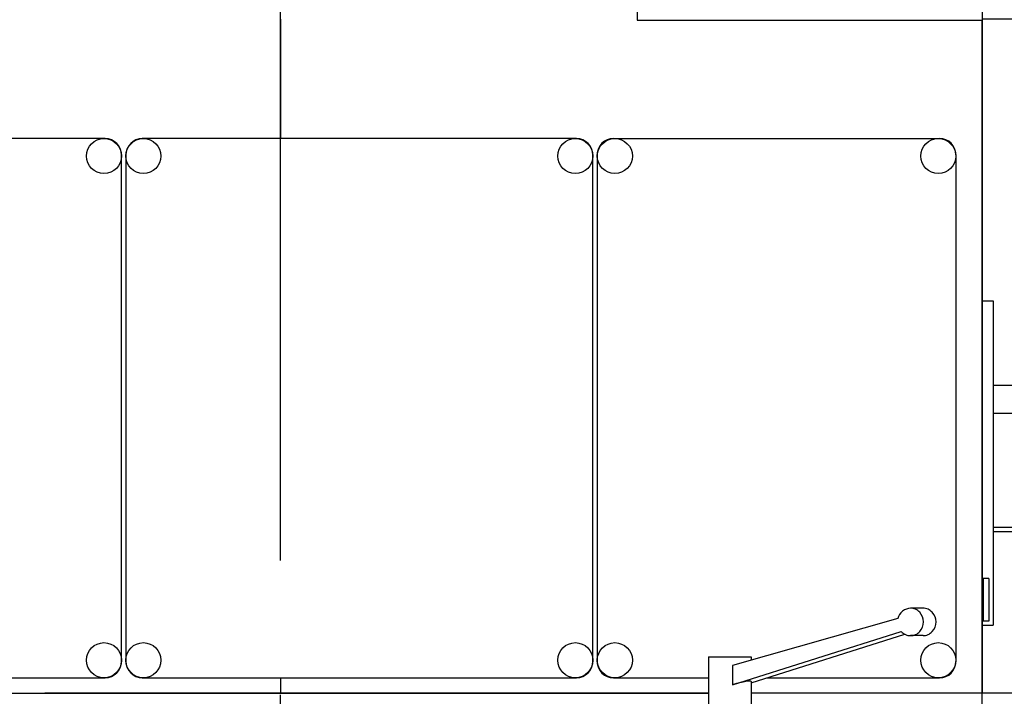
# Model space of a CAD drawing. Header units: millimetres. Extents: x 0 to 1189, y 0 to 841.
# Tile 133 of 140: x 778 to 814, y 106 to 131. Entities that reach past the tile are written whole.
import ezdxf

# ---------------------------------------------------------------- set-up
doc = ezdxf.new("R2010")
doc.units = ezdxf.units.MM
doc.header["$LTSCALE"] = 65.395
doc.linetypes.add('CENTER', pattern=[0.6, 0.375, -0.075, 0.075, -0.075])
doc.linetypes.add('PHANTOM', pattern=[0.8, 0.45, -0.05, 0.1, -0.05, 0.1, -0.05])
for name, color, linetype in [('25007_030000_IMO-2_SKL_PBL2579', 7, 'CONTINUOUS'), ('25007_060000_IMO-2_SKL_PBL2406', 7, 'CONTINUOUS'), ('25007_060000_IMO-2_SKL_PBL2418', 7, 'CONTINUOUS'), ('25007_060000_IMO-2_SKL_PBL2419', 7, 'CONTINUOUS'), ('25007_060000_IMO-2_SKL_PBL2421', 7, 'CONTINUOUS'), ('25007_060000_IMO-2_SKL_PBL2423', 7, 'CONTINUOUS'), ('25007_060000_IMO-2_SKL_PBL2425', 7, 'CONTINUOUS'), ('25007_060000_IMO-2_SKL_PBL2427', 7, 'CONTINUOUS'), ('25007_060000_IMO-2_SKL_PBL2429', 7, 'CONTINUOUS'), ('25007_060000_IMO-2_SKL_PBL2431', 7, 'CONTINUOUS'), ('25007_060000_IMO-2_SKL_PBL2433', 7, 'CONTINUOUS'), ('25007_060000_IMO-2_SKL_PBL2435', 7, 'CONTINUOUS'), ('25007_060000_IMO-2_SKL_PBL2436', 7, 'CONTINUOUS'), ('25007_060000_IMO-2_SKL_PBL2437', 7, 'CONTINUOUS'), ('25007_060000_IMO-2_SKL_PBL2439', 7, 'CONTINUOUS'), ('25007_060000_IMO-2_SKL_PBL2441', 7, 'CONTINUOUS'), ('25007_060000_IMO-2_SKL_PBL2442', 7, 'CONTINUOUS'), ('25097_000000_IMO-2_SKL_PBL2380', 7, 'CONTINUOUS'), ('25097_000000_IMO-2_SKL_PBL2381', 7, 'CONTINUOUS'), ('25097_000000_IMO-2_SKL_PBL2385', 7, 'CONTINUOUS'), ('25097_000000_IMO-2_SKL_PBL2388', 7, 'CONTINUOUS'), ('25097_000000_IMO-2_SKL_PBL2389', 7, 'CONTINUOUS'), ('25097_000000_IMO-2_SKL_PBL2391', 7, 'CONTINUOUS'), ('25097_000000_IMO-2_SKL_PBL2393', 7, 'CONTINUOUS'), ('25097_000000_IMO-2_SKL_PBL2395', 7, 'CONTINUOUS'), ('25097_030000_TLKGS_V_ABL2346', 7, 'CONTINUOUS'), ('25097_100000_TLKGS_V_ABL2347', 7, 'CONTINUOUS'), ('25097_200000_TLKGS_V_ABL2460', 7, 'CONTINUOUS'), ('25097_700000_TLKGS_V_ABL2383', 7, 'CONTINUOUS'), ('25097_800000_TLKGS_V_ABL2386', 7, 'CONTINUOUS'), ('links_12_VBL2315', 7, 'CONTINUOUS')]:
    doc.layers.add(name, color=color, linetype=linetype)

# ---------------------------------------------------------------- blocks, each defined once
blk = doc.blocks.new('25097_000000_IMO-2_SKL_PBL2380', base_point=(721.66, 101.1))
at = {"layer": '25097_000000_IMO-2_SKL_PBL2380', "color": 40, "linetype": 'CONTINUOUS'}
for p, q in [((813.2, 130.56), (813.2, 106)), ((640.12, 106), (803.22236, 106)), ((813.2, 106), (804.77764, 106))]:
    blk.add_line(p, q, dxfattribs=at)
blk = doc.blocks.new('9M25C_GENSET_STD_GRUNDRAHMEN_ABL2316', base_point=(659.8, 85.1))
at = {"layer": '25097_000000_IMO-2_SKL_PBL2380'}
blk.add_blockref('25097_000000_IMO-2_SKL_PBL2380', (721.66, 101.1), dxfattribs=at)
blk = doc.blocks.new('25007_060000_IMO-2_SKL_PBL2442', base_point=(796.1, 101.1))
at = {"layer": '25007_060000_IMO-2_SKL_PBL2442', "color": 40, "linetype": 'CONTINUOUS'}
for p, q in [((813.2, 130.56), (813.2, 106)), ((803.22236, 106), (779, 106)), ((813.2, 106), (804.77764, 106))]:
    blk.add_line(p, q, dxfattribs=at)
blk = doc.blocks.new('9M25C_GENSET_STD_VERROHRUNG_ABL2320', base_point=(809.24, 86.485))
at = {"layer": '25007_060000_IMO-2_SKL_PBL2442'}
blk.add_blockref('25007_060000_IMO-2_SKL_PBL2442', (796.1, 101.1), dxfattribs=at)
blk = doc.blocks.new('25007_060000_IMO-2_SKL_PBL2406', base_point=(800.768, 101.1))
at = {"layer": '25007_060000_IMO-2_SKL_PBL2406', "color": 8, "linetype": 'PHANTOM'}
for p, q in [((803.222, 106), (783.668, 106)), ((817.868, 106), (804.778, 106))]:
    blk.add_line(p, q, dxfattribs=at)
blk = doc.blocks.new('25007_641000_05_SIMPLE1_E_ABL2328', base_point=(810.634, 101.1))
at = {"layer": '25007_060000_IMO-2_SKL_PBL2406'}
blk.add_blockref('25007_060000_IMO-2_SKL_PBL2406', (800.768, 101.1), dxfattribs=at)
blk = doc.blocks.new('25007_060000_IMO-2_SKL_PBL2437', base_point=(796.1, 101.1))
at = {"layer": '25007_060000_IMO-2_SKL_PBL2437', "color": 40, "linetype": 'CONTINUOUS'}
for p, q in [((813.2, 130.56), (813.2, 106)), ((803.22236, 106), (779, 106)), ((813.2, 106), (804.77764, 106))]:
    blk.add_line(p, q, dxfattribs=at)
blk = doc.blocks.new('25007_641000_05_SIMPLE1_E_ABL2333', base_point=(800.92, 101.1))
at = {"layer": '25007_060000_IMO-2_SKL_PBL2437'}
blk.add_blockref('25007_060000_IMO-2_SKL_PBL2437', (796.1, 101.1), dxfattribs=at)
blk = doc.blocks.new('25007_766000_04_SIMPLE1_T1_X_PBL2404', base_point=(804.759, 97.428))
at = {"layer": '25007_766000_04_SIMPLE1_T1_X_PBL2404', "color": 7, "linetype": 'CONTINUOUS'}
for p, q in [((811.045, 109.096), (810.589, 109.096)), ((810.131, 108.717), (804.092, 107.006)), ((804.092, 106.306), (810.249, 108.249)), ((804.778, 106.378), (810.386, 108.148)), ((811.045, 108.096), (810.589, 108.096)), ((803.222, 107.325), (804.778, 107.325)), ((803.222, 107.325), (803.222, 104.62)), ((804.778, 107.325), (804.778, 107.2)), ((804.092, 107.006), (804.092, 106.306)), ((804.778, 106.424), (804.778, 104.62)), ((798.978, 104.62), (803.328, 104.62)), ((798.978, 104.12), (798.978, 104.62)), ((799.189, 104.12), (799.189, 104.62)), ((800.272, 104.12), (800.272, 104.62)), ((803.328, 104.12), (803.328, 104.62)), ((804.672, 104.62), (809.022, 104.62)), ((804.672, 104.12), (804.672, 104.62)), ((807.728, 104.12), (807.728, 104.62)), ((808.811, 104.12), (808.811, 104.62)), ((809.022, 104.12), (809.022, 104.62)), ((798.978, 104.12), (803.92, 104.12)), ((799.079, 103.48), (799.079, 104.12)), ((803.92, 103.48), (803.92, 104.12)), ((804.08, 104.12), (809.022, 104.12)), ((804.08, 103.48), (804.08, 104.12)), ((808.921, 103.48), (808.921, 104.12)), ((798.97, 103.48), (809.03, 103.48)), ((798.97, 103.48), (798.97, 101.56)), ((800.696, 103.48), (800.696, 101.56)), ((801.159, 103.48), (801.159, 102.759)), ((806.841, 102.759), (806.841, 103.48)), ((807.304, 103.48), (807.304, 101.56)), ((809.03, 103.48), (809.03, 101.56)), ((809.03, 103.4), (809.5, 103.4)), ((809.5, 103.4), (809.5, 101.112)), ((802.497, 102.413), (803.2, 102.8)), ((803.2, 102.8), (804.8, 102.8)), ((804, 102.8), (804, 102.413)), ((804.8, 102.8), (805.503, 102.413)), ((805.503, 102.413), (802.497, 102.413)), ((798.97, 102.188), (798.72, 102.188)), ((798.72, 101.172), (798.72, 102.188)), ((802.4, 91.6), (802.4, 102.359)), ((805.6, 91.6), (805.6, 102.36)), ((798.97, 101.934), (798.72, 101.934)), ((805.6, 101.914), (802.4, 101.914)), ((799.6, 101.426), (798.72, 101.426)), ((800.696, 101.56), (798.97, 101.56)), ((799.6, 101.56), (799.6, 101.112)), ((803.281, 101.366), (802.4, 101.366)), ((803.53, 101.591), (802.86, 100.984)), ((804.91, 101.591), (803.53, 101.591)), ((805.58, 100.984), (804.91, 101.591)), ((805.6, 101.366), (805.159, 101.366)), ((809.03, 101.56), (807.304, 101.56)), ((808.4, 101.56), (808.4, 100.948)), ((799.6, 101.172), (798.72, 101.172)), ((799.88, 101.112), (798.84, 101.112)), ((798.84, 101.112), (798.84, 100.852)), ((799.5, 101.172), (799.5, 101.112)), ((799.88, 101.032), (799.88, 101.112)), ((800.614, 100.689), (799.88, 101.032)), ((802.86, 99.979), (802.86, 100.984)), ((805.58, 99.979), (805.58, 100.984)), ((808.58, 101.032), (807.766, 100.652)), ((809.62, 101.112), (808.58, 101.112)), ((808.58, 101.112), (808.58, 101.032)), ((809.62, 100.852), (809.62, 101.112)), ((798.84, 100.852), (799.88, 100.852)), ((799.5, 100.852), (799.5, 94.2)), ((799.6, 100.852), (799.6, 90.714)), ((799.88, 100.921), (800.614, 100.579)), ((799.88, 100.852), (799.88, 100.921)), ((800.4, 100.232), (800.4, 100.679)), ((801.22, 100.752), (800.48, 100.752)), ((800.614, 100.689), (800.614, 100.579)), ((801.22, 100.232), (801.22, 100.752)), ((807.98, 100.752), (807.16, 100.752)), ((807.16, 100.232), (807.16, 100.752)), ((807.766, 100.541), (808.58, 100.921)), ((807.766, 100.652), (807.766, 100.541)), ((807.98, 100.232), (807.98, 100.641)), ((808.4, 100.837), (808.4, 100.232)), ((808.58, 100.921), (808.58, 100.852)), ((808.58, 100.852), (809.62, 100.852)), ((809.5, 100.852), (809.5, 94.2)), ((800.4, 100.232), (799.66, 100.232)), ((799.66, 99.152), (799.66, 100.232)), ((802.4, 100.232), (801.22, 100.232)), ((802.86, 100.387), (802.4, 100.387)), ((805.6, 100.387), (805.58, 100.387)), ((807.16, 100.232), (805.6, 100.232)), ((808.8, 100.232), (807.98, 100.232)), ((808.8, 99.152), (808.8, 100.232)), ((800.907, 100.056), (800.713, 100.056)), ((802.86, 100.168), (803.53, 99.561)), ((802.86, 99.979), (803.53, 99.372)), ((804.91, 99.561), (805.58, 100.168)), ((804.91, 99.372), (805.58, 99.979)), ((807.667, 100.056), (807.473, 100.056)), ((803.53, 99.561), (804.91, 99.561)), ((803.53, 99.372), (803.53, 99.561)), ((804.91, 99.372), (804.91, 99.561)), ((802.4, 99.152), (799.66, 99.152)), ((805.6, 99.206), (802.4, 99.206)), ((803.53, 99.372), (804.91, 99.372)), ((808.8, 99.152), (805.6, 99.152)), ((808.4, 99.152), (808.4, 90.714)), ((808.4, 96.988), (809.44, 96.988)), ((808.4, 96.734), (809.44, 96.734)), ((809.44, 96.988), (809.44, 95.972)), ((808.4, 96.226), (809.44, 96.226)), ((808.4, 95.972), (809.44, 95.972)), ((799.5, 94.2), (799.6, 94.2)), ((808.4, 94.2), (809.5, 94.2)), ((805.6, 93.662), (802.4, 93.662)), ((805.6, 91.6), (802.4, 91.6)), ((804, 91.6), (804, 90.714)), ((799.6, 90.714), (799.4, 89.58)), ((801.8, 90.714), (799.6, 90.714)), ((801.8, 90.714), (804, 90.714)), ((806.2, 90.714), (804, 90.714)), ((804, 90.714), (804, 89.58)), ((806.2, 90.714), (808.4, 90.714)), ((808.4, 90.714), (808.6, 89.58)), ((800.86, 90.44), (802.74, 90.44)), ((800.86, 89.88), (800.86, 90.44)), ((801.442, 90.44), (801.419, 89.88)), ((802.181, 89.88), (802.158, 90.44)), ((802.74, 89.88), (802.74, 90.44)), ((805.26, 90.44), (807.14, 90.44)), ((805.26, 89.88), (805.26, 90.44)), ((805.842, 90.44), (805.819, 89.88)), ((806.581, 89.88), (806.558, 90.44)), ((807.14, 89.88), (807.14, 90.44)), ((802.74, 89.88), (800.86, 89.88)), ((801.46, 89.88), (801.46, 89.493)), ((802.14, 89.88), (802.14, 89.493)), ((807.14, 89.88), (805.26, 89.88)), ((805.86, 89.88), (805.86, 89.493)), ((806.54, 89.88), (806.54, 89.493)), ((804, 89.58), (804, 88.639)), ((810, 88.16), (798, 88.16)), ((798, 85.76), (798, 88.16)), ((810, 85.76), (810, 88.16)), ((810, 85.76), (798, 85.76))]:
    blk.add_line(p, q, dxfattribs=at)
for centre in [(801.8, 88.87), (806.2, 88.87)]:
    blk.add_circle(centre, 0.71, dxfattribs=at)
for centre, radius, start, end in [((801.802, 102.759), 0.643, 180, 211.467), ((806.198, 102.759), 0.643, 240.5729, 360), ((801.805, 102.762), 0.647, 211.467, 299.0691), ((800.664, 89.357), 1.284, 170, 248.7823), ((807.336, 89.357), 1.284, 291.2074, 10.0009), ((802.936, 89.357), 1.284, 291.2177, 326.0019), ((805.064, 89.357), 1.284, 214.0026, 248.7926)]:
    blk.add_arc(centre, radius, start, end, dxfattribs=at)
blk.add_ellipse((804, 106.205), major_axis=(0.777, 0.221), ratio=0.089922, start_param=-0.025587, end_param=1.426161, dxfattribs=at)
for points, knots in [([(810.589, 109.096), (810.486, 109.096), (810.27, 109.017), (810.155, 108.821), (810.131, 108.717)], [0, 0, 0, 0, 0.491549, 1, 1, 1, 1]), ([(810.589, 108.096), (810.651, 108.096), (810.777, 108.123), (810.986, 108.271), (811.113, 108.596), (810.986, 108.921), (810.777, 109.069), (810.651, 109.096), (810.589, 109.096)], [0, 0, 0, 0, 0.122861, 0.247668, 0.5, 0.752332, 0.877139, 1, 1, 1, 1]), ([(811.045, 108.096), (811.107, 108.096), (811.233, 108.123), (811.442, 108.271), (811.569, 108.596), (811.442, 108.921), (811.233, 109.069), (811.107, 109.096), (811.045, 109.096)], [0, 0, 0, 0, 0.122861, 0.247668, 0.5, 0.752332, 0.877139, 1, 1, 1, 1]), ([(810.249, 108.249), (810.293, 108.201), (810.398, 108.124), (810.526, 108.096), (810.589, 108.096)], [0, 0, 0, 0, 0.504076, 1, 1, 1, 1]), ([(802.12, 102.196), (802.173, 102.228), (802.266, 102.283), (802.36, 102.337), (802.4, 102.359)], [0, 0, 0, 0, 0.573342, 1, 1, 1, 1]), ([(805.6, 102.36), (805.64, 102.337), (805.735, 102.285), (805.829, 102.231), (805.882, 102.2)], [0, 0, 0, 0, 0.426913, 1, 1, 1, 1]), ([(800.4, 100.232), (800.43, 100.21), (800.527, 100.138), (800.633, 100.078), (800.713, 100.056)], [0, 0, 0, 0, 0.312918, 1, 1, 1, 1]), ([(800.907, 100.056), (800.987, 100.078), (801.093, 100.138), (801.19, 100.21), (801.22, 100.232)], [0, 0, 0, 0, 0.687082, 1, 1, 1, 1]), ([(807.16, 100.232), (807.19, 100.21), (807.287, 100.138), (807.393, 100.078), (807.473, 100.056)], [0, 0, 0, 0, 0.312918, 1, 1, 1, 1]), ([(807.667, 100.056), (807.747, 100.078), (807.853, 100.138), (807.95, 100.21), (807.98, 100.232)], [0, 0, 0, 0, 0.687082, 1, 1, 1, 1])]:
    blk.add_open_spline(points, degree=3, knots=knots, dxfattribs=at)
blk = doc.blocks.new('25007_060000_IMO-2_SKL_PBL2419', base_point=(796.1, 101.1))
at = {"layer": '25007_060000_IMO-2_SKL_PBL2419', "color": 40, "linetype": 'CONTINUOUS'}
for p, q in [((813.2, 130.56), (813.2, 106)), ((803.22236, 106), (779, 106)), ((813.2, 106), (804.77764, 106))]:
    blk.add_line(p, q, dxfattribs=at)
blk = doc.blocks.new('25007_766000_04_SIMPLE1_X_ABL2403', base_point=(796.1, 101.1))
at = {"layer": '25007_060000_IMO-2_SKL_PBL2419'}
blk.add_blockref('25007_060000_IMO-2_SKL_PBL2419', (796.1, 101.1), dxfattribs=at)
at = {"layer": '25007_766000_04_SIMPLE1_T1_X_PBL2404'}
blk.add_blockref('25007_766000_04_SIMPLE1_T1_X_PBL2404', (804.759, 97.428), dxfattribs=at)
blk = doc.blocks.new('25007_634500_05_SIMPLE1_T1_A_PBL2413', base_point=(814.36, 91.75))
at = {"layer": '25007_634500_05_SIMPLE1_T1_A_PBL2413', "color": 7, "linetype": 'CONTINUOUS'}
blk.add_line((813.6, 111.9), (814.8, 111.9), dxfattribs=at)
blk = doc.blocks.new('25007_060000_IMO-2_SKL_PBL2436', base_point=(796.1, 101.1))
at = {"layer": '25007_060000_IMO-2_SKL_PBL2436', "color": 40, "linetype": 'CONTINUOUS'}
for p, q in [((813.2, 130.56), (813.2, 106)), ((803.22236, 106), (779, 106)), ((813.2, 106), (804.77764, 106))]:
    blk.add_line(p, q, dxfattribs=at)
blk = doc.blocks.new('25007_634500_05_SIMPLE1_A_ABL2412', base_point=(797.26, 101.1))
at = {"layer": '25007_060000_IMO-2_SKL_PBL2436'}
blk.add_blockref('25007_060000_IMO-2_SKL_PBL2436', (796.1, 101.1), dxfattribs=at)
at = {"layer": '25007_634500_05_SIMPLE1_T1_A_PBL2413'}
blk.add_blockref('25007_634500_05_SIMPLE1_T1_A_PBL2413', (814.36, 91.75), dxfattribs=at)
blk = doc.blocks.new('25007_060000_IMO-2_SKL_PBL2423', base_point=(796.1, 101.1))
at = {"layer": '25007_060000_IMO-2_SKL_PBL2423', "color": 40, "linetype": 'CONTINUOUS'}
for p, q in [((813.2, 130.56), (813.2, 106)), ((803.22236, 106), (779, 106)), ((813.2, 106), (804.77764, 106))]:
    blk.add_line(p, q, dxfattribs=at)
blk = doc.blocks.new('25007_884500_27_SIMPLE1_X_ABL2422', base_point=(796.1, 101.1))
at = {"layer": '25007_060000_IMO-2_SKL_PBL2423'}
blk.add_blockref('25007_060000_IMO-2_SKL_PBL2423', (796.1, 101.1), dxfattribs=at)
blk = doc.blocks.new('25007_060000_IMO-2_SKL_PBL2431', base_point=(796.1, 101.1))
at = {"layer": '25007_060000_IMO-2_SKL_PBL2431', "color": 40, "linetype": 'CONTINUOUS'}
for p, q in [((813.2, 130.56), (813.2, 106)), ((803.22236, 106), (779, 106)), ((813.2, 106), (804.77764, 106))]:
    blk.add_line(p, q, dxfattribs=at)
blk = doc.blocks.new('25007_644000_01_SIMPLE1_C_ABL2430', base_point=(802.44, 101.1))
at = {"layer": '25007_060000_IMO-2_SKL_PBL2431'}
blk.add_blockref('25007_060000_IMO-2_SKL_PBL2431', (796.1, 101.1), dxfattribs=at)
blk = doc.blocks.new('25007_060000_IMO-2_SKL_PBL2433', base_point=(796.1, 101.1))
at = {"layer": '25007_060000_IMO-2_SKL_PBL2433', "color": 40, "linetype": 'CONTINUOUS'}
for p, q in [((813.2, 130.56), (813.2, 106)), ((803.22236, 106), (779, 106)), ((813.2, 106), (804.77764, 106))]:
    blk.add_line(p, q, dxfattribs=at)
blk = doc.blocks.new('25007_644000_02_SIMPLE1_C_ABL2432', base_point=(802, 101.1))
at = {"layer": '25007_060000_IMO-2_SKL_PBL2433'}
blk.add_blockref('25007_060000_IMO-2_SKL_PBL2433', (796.1, 101.1), dxfattribs=at)
blk = doc.blocks.new('25007_060000_IMO-2_SKL_PBL2435', base_point=(796.1, 101.1))
at = {"layer": '25007_060000_IMO-2_SKL_PBL2435', "color": 40, "linetype": 'CONTINUOUS'}
for p, q in [((813.2, 130.56), (813.2, 106)), ((803.22236, 106), (779, 106)), ((813.2, 106), (804.77764, 106))]:
    blk.add_line(p, q, dxfattribs=at)
blk = doc.blocks.new('25007_452000_10_SIMPLE1_T1_A_PBL2551', base_point=(809.812, 142.862))
at = {"layer": '25007_452000_10_SIMPLE1_T1_A_PBL2551', "color": 7, "linetype": 'CONTINUOUS'}
for p, q in [((803.882, 155.164), (804.644, 155.164)), ((803.882, 154.59), (803.882, 155.164)), ((804.263, 154.59), (804.263, 155.164)), ((804.644, 154.59), (804.644, 155.164)), ((802.37, 154.59), (800.8, 153.04)), ((812.87, 154.59), (802.37, 154.59)), ((814.42, 153.02), (812.87, 154.59)), ((800.8, 153.04), (800.8, 131.96)), ((814.42, 131.96), (814.42, 153.02)), ((815.88, 149.652), (815.88, 141.232)), ((816.68, 141.018), (816.68, 149.658)), ((815.88, 141.232), (815.187, 140.032)), ((815.88, 139.632), (816.68, 141.018)), ((814.42, 140.712), (815.58, 140.712)), ((816.504, 140.712), (816.62, 140.712)), ((816.62, 140.712), (816.62, 139.672)), ((814.42, 139.912), (815.131, 139.912)), ((816.042, 139.912), (816.46, 139.912)), ((816.46, 139.912), (816.46, 139.672)), ((815.08, 139.632), (815.08, 135.395)), ((815.88, 139.632), (815.88, 135.395)), ((816.42, 139.672), (816.98, 139.672)), ((816.42, 137.672), (816.42, 139.672)), ((816.98, 137.672), (816.98, 139.672)), ((816.98, 139.152), (817.86, 139.152)), ((817.86, 138.192), (817.86, 139.152)), ((818.684, 138.952), (818.77, 139.273)), ((818.77, 139.273), (818.918, 139.273)), ((818.77, 138.071), (818.77, 139.273)), ((818.918, 139.274), (819.004, 138.952)), ((818.918, 138.071), (818.918, 139.273)), ((817.86, 138.896), (818.1, 138.896)), ((818.1, 138.992), (818.164, 138.992)), ((818.1, 138.352), (818.1, 138.992)), ((818.164, 138.352), (818.164, 138.992)), ((818.164, 138.902), (818.364, 138.902)), ((818.364, 138.952), (818.684, 138.952)), ((818.364, 138.392), (818.364, 138.952)), ((818.684, 138.392), (818.684, 138.952)), ((819.004, 138.392), (819.004, 138.952)), ((817.86, 138.448), (818.1, 138.448)), ((818.1, 138.352), (818.164, 138.352)), ((818.164, 138.442), (818.364, 138.442)), ((818.364, 138.392), (818.684, 138.392)), ((818.684, 138.392), (818.77, 138.071)), ((818.918, 138.07), (819.004, 138.392)), ((816.98, 138.192), (817.86, 138.192)), ((818.77, 138.071), (818.918, 138.071)), ((816.42, 137.672), (816.98, 137.672)), ((816.46, 137.672), (816.46, 131.932)), ((816.62, 137.672), (816.62, 131.932)), ((815.88, 136.952), (815.08, 136.952)), ((814.42, 136.722), (815.08, 136.722)), ((814.42, 135.742), (815.08, 135.742)), ((815.08, 135.395), (815.88, 135.395)), ((814.42, 132.72), (816.46, 132.72)), ((800.62, 131.96), (814.42, 131.96)), ((800.62, 131.96), (800.62, 130.56)), ((813.22, 130.56), (813.22, 131.96)), ((814.42, 131.96), (816.46, 131.96)), ((816.46, 131.932), (816.62, 131.932)), ((800.62, 130.56), (813.22, 130.56))]:
    blk.add_line(p, q, dxfattribs=at)
for centre, radius, start, end in [((816.28, 150.226), 0.7, 90, 235.1501), ((816.272, 150.227), 0.7, 305.6436, 89.3518), ((815.88, 139.632), 0.8, 150, 180)]:
    blk.add_arc(centre, radius, start, end, dxfattribs=at)
blk = doc.blocks.new('25007_452000_10_SIMPLE1_A_ABL2434', base_point=(799.002, 113.382))
at = {"layer": '25007_060000_IMO-2_SKL_PBL2435'}
blk.add_blockref('25007_060000_IMO-2_SKL_PBL2435', (796.1, 101.1), dxfattribs=at)
at = {"layer": '25007_452000_10_SIMPLE1_T1_A_PBL2551'}
blk.add_blockref('25007_452000_10_SIMPLE1_T1_A_PBL2551', (809.812, 142.862), dxfattribs=at)
blk = doc.blocks.new('25007_060000_IMO-2_SKL_PBL2441', base_point=(796.1, 101.1))
at = {"layer": '25007_060000_IMO-2_SKL_PBL2441', "color": 40, "linetype": 'CONTINUOUS'}
for p, q in [((813.2, 130.56), (813.2, 106)), ((803.22236, 106), (779, 106)), ((813.2, 106), (804.77764, 106))]:
    blk.add_line(p, q, dxfattribs=at)
blk = doc.blocks.new('25007_765000_05_SIMPLE1_X_ABL2440', base_point=(798.592, 101.1))
at = {"layer": '25007_060000_IMO-2_SKL_PBL2441'}
blk.add_blockref('25007_060000_IMO-2_SKL_PBL2441', (796.1, 101.1), dxfattribs=at)
blk = doc.blocks.new('25007_061000_TLKGS_KGS_V_ABL2332', base_point=(802.44, 113.382))
at = {"layer": '25007_452000_10_SIMPLE1_A_ABL2434'}
blk.add_blockref('25007_452000_10_SIMPLE1_A_ABL2434', (799.002, 113.382), dxfattribs=at)
at = {"layer": '25007_634500_05_SIMPLE1_A_ABL2412'}
blk.add_blockref('25007_634500_05_SIMPLE1_A_ABL2412', (797.26, 101.1), dxfattribs=at)
at = {"layer": '25007_641000_05_SIMPLE1_E_ABL2333'}
blk.add_blockref('25007_641000_05_SIMPLE1_E_ABL2333', (800.92, 101.1), dxfattribs=at)
at = {"layer": '25007_644000_01_SIMPLE1_C_ABL2430'}
blk.add_blockref('25007_644000_01_SIMPLE1_C_ABL2430', (802.44, 101.1), dxfattribs=at)
at = {"layer": '25007_644000_02_SIMPLE1_C_ABL2432'}
blk.add_blockref('25007_644000_02_SIMPLE1_C_ABL2432', (802, 101.1), dxfattribs=at)
at = {"layer": '25007_765000_05_SIMPLE1_X_ABL2440'}
blk.add_blockref('25007_765000_05_SIMPLE1_X_ABL2440', (798.592, 101.1), dxfattribs=at)
at = {"layer": '25007_766000_04_SIMPLE1_X_ABL2403'}
blk.add_blockref('25007_766000_04_SIMPLE1_X_ABL2403', (796.1, 101.1), dxfattribs=at)
at = {"layer": '25007_884500_27_SIMPLE1_X_ABL2422'}
blk.add_blockref('25007_884500_27_SIMPLE1_X_ABL2422', (796.1, 101.1), dxfattribs=at)
blk = doc.blocks.new('25007_060000_IMO-2_SKL_PBL2418', base_point=(796.1, 101.1))
at = {"layer": '25007_060000_IMO-2_SKL_PBL2418', "color": 40, "linetype": 'CONTINUOUS'}
for p, q in [((813.2, 130.56), (813.2, 106)), ((803.22236, 106), (779, 106)), ((813.2, 106), (804.77764, 106))]:
    blk.add_line(p, q, dxfattribs=at)
blk = doc.blocks.new('25007_833200_01_SIMPLE1_X_ABL2417', base_point=(812.673, 101.1))
at = {"layer": '25007_060000_IMO-2_SKL_PBL2418'}
blk.add_blockref('25007_060000_IMO-2_SKL_PBL2418', (796.1, 101.1), dxfattribs=at)
blk = doc.blocks.new('25007_060000_IMO-2_SKL_PBL2421', base_point=(796.1, 101.1))
at = {"layer": '25007_060000_IMO-2_SKL_PBL2421', "color": 40, "linetype": 'CONTINUOUS'}
for p, q in [((813.2, 130.56), (813.2, 106)), ((803.22236, 106), (779, 106)), ((813.2, 106), (804.77764, 106))]:
    blk.add_line(p, q, dxfattribs=at)
blk = doc.blocks.new('25007_728000_05_SIMPLE1_T1_F_PBL2465', base_point=(828.55, 127.12))
at = {"layer": '25007_728000_05_SIMPLE1_T1_F_PBL2465', "color": 7, "linetype": 'CONTINUOUS'}
for p, q in [((820.04, 142.2), (816.68, 142.2)), ((841.72, 142.2), (822.52, 142.2)), ((822.52, 142.2), (822.52, 138.43)), ((832.52, 142.2), (832.52, 139.557)), ((841.72, 142.2), (841.72, 137.92)), ((819.998, 141.186), (818.09, 140.899)), ((818.009, 140.885), (818.011, 140.885)), ((817.833, 140.6), (816.64, 140.6)), ((821.766, 139.109), (821.766, 139.602)), ((818.187, 138.902), (818.185, 139.028)), ((819.789, 139.108), (819.803, 139.111)), ((819.797, 139.11), (819.789, 139.108)), ((819.803, 139.111), (819.803, 139.084)), ((821.765, 139.049), (821.766, 139.109)), ((821.765, 139.028), (821.765, 139.049)), ((821.779, 138.209), (821.765, 139.028)), ((819.885, 138.966), (821.139, 138.982)), ((818.222, 136.839), (818.195, 138.442)), ((823.1, 138.589), (823.1, 116.538)), ((815.08, 138.168), (815.056, 136.722)), ((820.406, 137.744), (820.406, 117.055)), ((839.829, 137.92), (843.88, 137.92)), ((843.88, 137.92), (843.88, 118)), ((840.06, 118.64), (840.06, 137.15)), ((824.96, 136.78), (824.8, 128.36)), ((827.169, 130.006), (827.04, 136.78)), ((831.06, 136.8), (830.992, 133.182)), ((833.208, 133.181), (833.14, 136.8)), ((837.16, 136.78), (837.031, 130.001)), ((839.4, 128.36), (839.24, 136.78)), ((814.684, 135.612), (814.788, 135.742)), ((815.039, 135.742), (815.007, 133.849)), ((814.857, 133.589), (814.486, 132.921)), ((814.42, 132.909), (814.529, 132.928)), ((814.529, 132.928), (814.529, 132.72)), ((814.529, 131.96), (814.529, 130.6)), ((814.529, 130.6), (813.22, 130.6)), ((824.8, 128.36), (827.2, 128.36)), ((824.8, 119.2), (824.8, 128.36)), ((827.2, 128.36), (827.2, 119.2)), ((830.9, 128.36), (833.3, 128.36)), ((830.9, 119.2), (830.9, 128.36)), ((833.3, 128.36), (833.3, 119.2)), ((837, 128.36), (839.4, 128.36)), ((837, 119.2), (837, 128.36)), ((839.4, 128.36), (839.4, 119.2)), ((831.248, 115.058), (841.507, 118)), ((839.905, 117.541), (839.905, 118)), ((841.507, 118), (843.88, 118)), ((843.56, 118), (843.56, 115.16)), ((813.6, 117.24), (819.444, 117.24)), ((816.016, 117.24), (814.4, 116.307)), ((818.8, 117.24), (818.8, 112.04)), ((819.444, 117.24), (830.9, 115.04)), ((813.6, 116.218), (814.4, 116.218)), ((814.4, 116.218), (814.4, 116.307)), ((814.4, 112.04), (814.4, 116.218)), ((818.8, 112.04), (843.56, 115.16)), ((818.8, 114.08), (843.56, 115.16)), ((829.7, 114.8), (829.7, 115.27)), ((830.9, 115.04), (831.248, 115.058)), ((832.1, 114.8), (832.1, 115.303)), ((829.7, 114.8), (832.1, 114.8)), ((814.4, 114.08), (818.8, 114.08)), ((814.4, 112.04), (813.6, 112.04)), ((814.4, 112.04), (818.8, 112.04))]:
    blk.add_line(p, q, dxfattribs=at)
for points in [[(818.009, 140.885), (817.8, 140.833), (817.581, 140.757), (817.356, 140.656), (817.254, 140.6)], [(818.09, 140.899), (818.064, 140.894), (818.034, 140.889), (818.011, 140.885)], [(815.08, 138.77), (814.923, 138.605), (814.592, 138.242), (814.42, 138.045)]]:
    blk.add_lwpolyline(points, dxfattribs=at)
for centre, radius, start, end in [((816.64, 139.107), 1.493, 90, 90.7586), ((830.9, 109), 30.6, 74.5883, 113.5954), ((819.088, 138.665), 0.83, 30.395, 32.2656), ((819.091, 138.67), 0.832, 30.1957, 31.0745), ((838.66, 137.15), 1.4, 0, 74.5883), ((826, 136.76), 1.04, 1.0899, 178.9101), ((832.1, 136.78), 1.04, 1.0874, 178.9126), ((838.2, 136.76), 1.04, 1.0899, 178.9101), ((821.854, 129.711), 8, 113.5954, 130.9244), ((832.099, 127.96), 8.764, 96.8243, 125.0102), ((832.099, 127.96), 8.764, 54.9725, 83.1612), ((821.854, 129.711), 8, 132.4312, 151), ((832.099, 127.96), 5.338, 78.0027, 101.973), ((832.099, 127.96), 8.764, 145.379, 213.6054), ((832.099, 127.96), 5.338, 157.459, 175.7026), ((832.099, 127.96), 5.338, 4.2974, 22.482), ((832.099, 127.96), 8.764, 236.0128, 262.137), ((832.099, 127.96), 8.764, 277.8775, 304.0046), ((826, 119.2), 1.2, 180, 360), ((832.1, 119.2), 1.2, 180, 360), ((838.2, 119.2), 1.2, 180, 360), ((838.66, 118.64), 1.4, 332.7971, 360)]:
    blk.add_arc(centre, radius, start, end, dxfattribs=at)
for points, knots in [([(821.766, 139.602), (821.766, 139.829), (821.671, 140.285), (821.267, 140.847), (820.671, 141.186), (820.215, 141.219), (819.998, 141.186)], [0, 0, 0, 0, 0.25431, 0.50592, 0.753947, 1, 1, 1, 1]), ([(818.185, 139.028), (818.182, 139.233), (818.097, 139.645), (817.753, 140.167), (817.243, 140.518), (816.839, 140.6), (816.64, 140.6)], [0, 0, 0, 0, 0.253988, 0.505622, 0.753975, 1, 1, 1, 1]), ([(819.68, 139.276), (819.639, 139.329), (819.559, 139.46), (819.428, 139.677), (819.254, 139.913), (818.961, 140.218), (818.493, 140.515), (818.052, 140.6), (817.833, 140.6)], [0, 0, 0, 0, 0.08376, 0.193259, 0.318396, 0.45128, 0.724528, 1, 1, 1, 1]), ([(819.839, 139.028), (819.837, 139.034), (819.829, 139.055), (819.818, 139.074), (819.81, 139.088)], [0, 0, 0, 0, 0.282207, 1, 1, 1, 1]), ([(821.595, 139.028), (821.519, 139.018), (821.367, 139), (821.215, 138.983), (821.139, 138.982)], [0, 0, 0, 0, 0.500851, 1, 1, 1, 1])]:
    blk.add_open_spline(points, degree=3, knots=knots, dxfattribs=at)
for points in [[(819.797, 139.11), (819.761, 139.167), (819.721, 139.222), (819.68, 139.276)], [(821.765, 139.049), (821.708, 139.042), (821.651, 139.035), (821.595, 139.028)], [(819.885, 138.966), (819.878, 138.966), (819.87, 138.97), (819.865, 138.975)]]:
    blk.add_open_spline(points, degree=3, dxfattribs=at)
blk = doc.blocks.new('25007_728000_05_SIMPLE1_F_ABL2420', base_point=(811.44, 106.9))
at = {"layer": '25007_060000_IMO-2_SKL_PBL2421'}
blk.add_blockref('25007_060000_IMO-2_SKL_PBL2421', (796.1, 101.1), dxfattribs=at)
at = {"layer": '25007_728000_05_SIMPLE1_T1_F_PBL2465'}
blk.add_blockref('25007_728000_05_SIMPLE1_T1_F_PBL2465', (828.55, 127.12), dxfattribs=at)
blk = doc.blocks.new('25007_060000_IMO-2_SKL_PBL2425', base_point=(796.1, 101.1))
at = {"layer": '25007_060000_IMO-2_SKL_PBL2425', "color": 40, "linetype": 'CONTINUOUS'}
for p, q in [((813.2, 130.56), (813.2, 106)), ((803.22236, 106), (779, 106)), ((813.2, 106), (804.77764, 106))]:
    blk.add_line(p, q, dxfattribs=at)
blk = doc.blocks.new('25007_725500_29_SIMPLE1_X#AF1_ABL2424', base_point=(818.029, 129.239))
at = {"layer": '25007_060000_IMO-2_SKL_PBL2425'}
blk.add_blockref('25007_060000_IMO-2_SKL_PBL2425', (796.1, 101.1), dxfattribs=at)
blk = doc.blocks.new('25007_060000_IMO-2_SKL_PBL2427', base_point=(796.1, 101.1))
at = {"layer": '25007_060000_IMO-2_SKL_PBL2427', "color": 40, "linetype": 'CONTINUOUS'}
for p, q in [((813.2, 130.56), (813.2, 106)), ((803.22236, 106), (779, 106)), ((813.2, 106), (804.77764, 106))]:
    blk.add_line(p, q, dxfattribs=at)
blk = doc.blocks.new('25007_724700_04_SIMPLE1_A_ABL2426', base_point=(826.339, 115.421))
at = {"layer": '25007_060000_IMO-2_SKL_PBL2427'}
blk.add_blockref('25007_060000_IMO-2_SKL_PBL2427', (796.1, 101.1), dxfattribs=at)
blk = doc.blocks.new('25007_060000_IMO-2_SKL_PBL2429', base_point=(796.1, 101.1))
at = {"layer": '25007_060000_IMO-2_SKL_PBL2429', "color": 40, "linetype": 'CONTINUOUS'}
for p, q in [((813.2, 130.56), (813.2, 106)), ((803.22236, 106), (779, 106)), ((813.2, 106), (804.77764, 106))]:
    blk.add_line(p, q, dxfattribs=at)
blk = doc.blocks.new('25007_116500_03_SIMPLE1_A_ABL2428', base_point=(796.1, 117.16))
at = {"layer": '25007_060000_IMO-2_SKL_PBL2429'}
blk.add_blockref('25007_060000_IMO-2_SKL_PBL2429', (796.1, 101.1), dxfattribs=at)
blk = doc.blocks.new('25007_060000_IMO-2_SKL_PBL2439', base_point=(796.1, 101.1))
at = {"layer": '25007_060000_IMO-2_SKL_PBL2439', "color": 40, "linetype": 'CONTINUOUS'}
for p, q in [((813.2, 130.56), (813.2, 106)), ((803.22236, 106), (779, 106)), ((813.2, 106), (804.77764, 106))]:
    blk.add_line(p, q, dxfattribs=at)
blk = doc.blocks.new('25007_833000_15_SIMPLE1_D_ABL2438', base_point=(811.46, 101.1))
at = {"layer": '25007_060000_IMO-2_SKL_PBL2439'}
blk.add_blockref('25007_060000_IMO-2_SKL_PBL2439', (796.1, 101.1), dxfattribs=at)
blk = doc.blocks.new('25007_062000_TLKGS_KGS_TL_V_ABL2416', base_point=(826.339, 129.239))
at = {"layer": '25007_116500_03_SIMPLE1_A_ABL2428'}
blk.add_blockref('25007_116500_03_SIMPLE1_A_ABL2428', (796.1, 117.16), dxfattribs=at)
at = {"layer": '25007_724700_04_SIMPLE1_A_ABL2426'}
blk.add_blockref('25007_724700_04_SIMPLE1_A_ABL2426', (826.339, 115.421), dxfattribs=at)
at = {"layer": '25007_725500_29_SIMPLE1_X#AF1_ABL2424'}
blk.add_blockref('25007_725500_29_SIMPLE1_X#AF1_ABL2424', (818.029, 129.239), dxfattribs=at)
at = {"layer": '25007_728000_05_SIMPLE1_F_ABL2420'}
blk.add_blockref('25007_728000_05_SIMPLE1_F_ABL2420', (811.44, 106.9), dxfattribs=at)
at = {"layer": '25007_833000_15_SIMPLE1_D_ABL2438'}
blk.add_blockref('25007_833000_15_SIMPLE1_D_ABL2438', (811.46, 101.1), dxfattribs=at)
at = {"layer": '25007_833200_01_SIMPLE1_X_ABL2417'}
blk.add_blockref('25007_833200_01_SIMPLE1_X_ABL2417', (812.673, 101.1), dxfattribs=at)
blk = doc.blocks.new('25007_060000_TLKGS_KGS_V_ABL2331', base_point=(826.339, 129.239))
at = {"layer": '25007_061000_TLKGS_KGS_V_ABL2332'}
blk.add_blockref('25007_061000_TLKGS_KGS_V_ABL2332', (802.44, 113.382), dxfattribs=at)
at = {"layer": '25007_062000_TLKGS_KGS_TL_V_ABL2416'}
blk.add_blockref('25007_062000_TLKGS_KGS_TL_V_ABL2416', (826.339, 129.239), dxfattribs=at)
blk = doc.blocks.new('25097_111000_21_SIMPLE1_T1_A_PBL2349', base_point=(721.3, 101.1))
at = {"layer": '25097_111000_21_SIMPLE1_T1_A_PBL2349', "color": 7, "linetype": 'CONTINUOUS'}
blk.add_line((813.2, 71.6), (813.2, 130.56), dxfattribs=at)
blk = doc.blocks.new('25097_000000_IMO-2_SKL_PBL2389', base_point=(721.66, 101.1))
at = {"layer": '25097_000000_IMO-2_SKL_PBL2389', "color": 40, "linetype": 'CONTINUOUS'}
for p, q in [((813.2, 130.56), (813.2, 106)), ((640.12, 106), (803.22236, 106)), ((813.2, 106), (804.77764, 106))]:
    blk.add_line(p, q, dxfattribs=at)
blk = doc.blocks.new('25097_111000_21_SIMPLE1_A_ABL2348', base_point=(721.3, 101.1))
at = {"layer": '25097_000000_IMO-2_SKL_PBL2389'}
blk.add_blockref('25097_000000_IMO-2_SKL_PBL2389', (721.66, 101.1), dxfattribs=at)
at = {"layer": '25097_111000_21_SIMPLE1_T1_A_PBL2349'}
blk.add_blockref('25097_111000_21_SIMPLE1_T1_A_PBL2349', (721.3, 101.1), dxfattribs=at)
blk = doc.blocks.new('25097_000000_IMO-2_SKL_PBL2393', base_point=(721.66, 101.1))
at = {"layer": '25097_000000_IMO-2_SKL_PBL2393', "color": 40, "linetype": 'CONTINUOUS'}
for p, q in [((813.2, 130.56), (813.2, 106)), ((640.12, 106), (803.22236, 106)), ((813.2, 106), (804.77764, 106))]:
    blk.add_line(p, q, dxfattribs=at)
blk = doc.blocks.new('25097_171000_21_SIMPLE1_A_ABL2392', base_point=(721.66, 111.59))
at = {"layer": '25097_000000_IMO-2_SKL_PBL2393'}
blk.add_blockref('25097_000000_IMO-2_SKL_PBL2393', (721.66, 101.1), dxfattribs=at)
blk = doc.blocks.new('25097_000000_IMO-2_SKL_PBL2395', base_point=(721.66, 101.1))
at = {"layer": '25097_000000_IMO-2_SKL_PBL2395', "color": 40, "linetype": 'CONTINUOUS'}
for p, q in [((813.2, 130.56), (813.2, 106)), ((640.12, 106), (803.22236, 106)), ((813.2, 106), (804.77764, 106))]:
    blk.add_line(p, q, dxfattribs=at)
blk = doc.blocks.new('25097_111200_24_SIMPLE1_T4_X_PBL2517', base_point=(805.7, 116.4))
at = {"layer": '25097_111200_24_SIMPLE1_T4_X_PBL2517', "color": 7, "linetype": 'CONTINUOUS'}
for p, q in [((799.754, 126.244), (811.646, 126.244)), ((799.154, 125.644), (799.154, 107.156)), ((812.246, 125.644), (812.246, 107.156)), ((799.754, 106.556), (803.222, 106.556)), ((805.342, 106.556), (811.646, 106.556))]:
    blk.add_line(p, q, dxfattribs=at)
for centre in [(799.8, 125.6), (811.6, 125.6), (799.8, 107.2), (811.6, 107.2)]:
    blk.add_circle(centre, 0.64, dxfattribs=at)
for centre, start, end in [((799.754, 125.644), 90.0188, 180.0011), ((811.646, 125.644), 359.9989, 89.9812), ((799.754, 107.156), 179.9989, 269.9812), ((811.646, 107.156), 270.0188, 0.0011)]:
    blk.add_arc(centre, 0.6, start, end, dxfattribs=at)
blk = doc.blocks.new('25097_111200_24_SIMPLE1_T3_X_PBL2523', base_point=(773.28, 116.4))
at = {"layer": '25097_111200_24_SIMPLE1_T3_X_PBL2523', "color": 7, "linetype": 'CONTINUOUS'}
for p, q in [((781.2, 126.24), (765.36, 126.24)), ((764.76, 125.64), (764.76, 107.16)), ((781.8, 107.16), (781.8, 125.64)), ((765.36, 106.56), (781.2, 106.56))]:
    blk.add_line(p, q, dxfattribs=at)
for centre in [(765.4, 125.6), (781.16, 125.6), (765.4, 107.2), (781.16, 107.2)]:
    blk.add_circle(centre, 0.64, dxfattribs=at)
for centre, start, end in [((765.36, 125.64), 90, 180), ((781.2, 125.64), 0, 90), ((765.36, 107.16), 180, 270), ((781.2, 107.16), 270, 360)]:
    blk.add_arc(centre, 0.6, start, end, dxfattribs=at)
blk = doc.blocks.new('25097_111200_24_SIMPLE1_T3_X_PBL2524', base_point=(790.48, 116.4))
at = {"layer": '25097_111200_24_SIMPLE1_T3_X_PBL2524', "color": 7, "linetype": 'CONTINUOUS'}
for p, q in [((798.4, 126.24), (782.56, 126.24)), ((781.96, 125.64), (781.96, 107.16)), ((799, 107.16), (799, 125.64)), ((782.56, 106.56), (798.4, 106.56))]:
    blk.add_line(p, q, dxfattribs=at)
for centre in [(782.6, 125.6), (798.36, 125.6), (782.6, 107.2), (798.36, 107.2)]:
    blk.add_circle(centre, 0.64, dxfattribs=at)
for centre, start, end in [((782.56, 125.64), 90, 180), ((798.4, 125.64), 0, 90), ((782.56, 107.16), 180, 270), ((798.4, 107.16), 270, 360)]:
    blk.add_arc(centre, 0.6, start, end, dxfattribs=at)
blk = doc.blocks.new('25097_111200_24_SIMPLE1_T10_X_PBL2533', base_point=(813.4, 114.4))
at = {"layer": '25097_111200_24_SIMPLE1_T10_X_PBL2533', "color": 7, "linetype": 'CONTINUOUS'}
for p, q in [((813.2, 120.32), (813.6, 120.32)), ((813.6, 120.32), (813.6, 108.48)), ((813.2, 108.48), (813.6, 108.48))]:
    blk.add_line(p, q, dxfattribs=at)
blk = doc.blocks.new('25097_111200_24_SIMPLE1_T11_X_PBL2534', base_point=(813.32, 109.4))
at = {"layer": '25097_111200_24_SIMPLE1_T11_X_PBL2534', "color": 7, "linetype": 'CONTINUOUS'}
for p, q in [((813.24, 110.06), (813.2, 110.06)), ((813.44, 110.18), (813.24, 110.18)), ((813.24, 110.18), (813.24, 108.62)), ((813.44, 110.18), (813.44, 108.62)), ((813.24, 108.74), (813.2, 108.74)), ((813.44, 108.62), (813.24, 108.62))]:
    blk.add_line(p, q, dxfattribs=at)
blk = doc.blocks.new('25097_111200_24_SIMPLE1_X_ABL2394', base_point=(721.86, 101.1))
at = {"layer": '25097_000000_IMO-2_SKL_PBL2395'}
blk.add_blockref('25097_000000_IMO-2_SKL_PBL2395', (721.66, 101.1), dxfattribs=at)
at = {"layer": '25097_111200_24_SIMPLE1_T10_X_PBL2533'}
blk.add_blockref('25097_111200_24_SIMPLE1_T10_X_PBL2533', (813.4, 114.4), dxfattribs=at)
at = {"layer": '25097_111200_24_SIMPLE1_T11_X_PBL2534'}
blk.add_blockref('25097_111200_24_SIMPLE1_T11_X_PBL2534', (813.32, 109.4), dxfattribs=at)
at = {"layer": '25097_111200_24_SIMPLE1_T3_X_PBL2523'}
blk.add_blockref('25097_111200_24_SIMPLE1_T3_X_PBL2523', (773.28, 116.4), dxfattribs=at)
at = {"layer": '25097_111200_24_SIMPLE1_T3_X_PBL2524'}
blk.add_blockref('25097_111200_24_SIMPLE1_T3_X_PBL2524', (790.48, 116.4), dxfattribs=at)
at = {"layer": '25097_111200_24_SIMPLE1_T4_X_PBL2517'}
blk.add_blockref('25097_111200_24_SIMPLE1_T4_X_PBL2517', (805.7, 116.4), dxfattribs=at)
blk = doc.blocks.new('25097_100000_TLKGS_V_ABL2347', base_point=(721.5, 111.59))
at = {"layer": '25097_111000_21_SIMPLE1_A_ABL2348'}
blk.add_blockref('25097_111000_21_SIMPLE1_A_ABL2348', (721.3, 101.1), dxfattribs=at)
at = {"layer": '25097_111200_24_SIMPLE1_X_ABL2394'}
blk.add_blockref('25097_111200_24_SIMPLE1_X_ABL2394', (721.86, 101.1), dxfattribs=at)
at = {"layer": '25097_171000_21_SIMPLE1_A_ABL2392'}
blk.add_blockref('25097_171000_21_SIMPLE1_A_ABL2392', (721.66, 111.59), dxfattribs=at)
blk = doc.blocks.new('25097_000000_IMO-2_SKL_PBL2385', base_point=(721.66, 101.1))
at = {"layer": '25097_000000_IMO-2_SKL_PBL2385', "color": 40, "linetype": 'CONTINUOUS'}
for p, q in [((813.2, 130.56), (813.2, 106)), ((640.12, 106), (803.22236, 106)), ((813.2, 106), (804.77764, 106))]:
    blk.add_line(p, q, dxfattribs=at)
blk = doc.blocks.new('25097_727000_27_SIMPLE1_B_ABL2384', base_point=(742.325, 129.393))
at = {"layer": '25097_000000_IMO-2_SKL_PBL2385'}
blk.add_blockref('25097_000000_IMO-2_SKL_PBL2385', (721.66, 101.1), dxfattribs=at)
blk = doc.blocks.new('25097_000000_IMO-2_SKL_PBL2391', base_point=(721.66, 101.1))
at = {"layer": '25097_000000_IMO-2_SKL_PBL2391', "color": 40, "linetype": 'CONTINUOUS'}
for p, q in [((813.2, 130.56), (813.2, 106)), ((640.12, 106), (803.22236, 106)), ((813.2, 106), (804.77764, 106))]:
    blk.add_line(p, q, dxfattribs=at)
blk = doc.blocks.new('25097_727200_01_SIMPLE1_X_ABL2390', base_point=(721.66, 101.1))
at = {"layer": '25097_000000_IMO-2_SKL_PBL2391'}
blk.add_blockref('25097_000000_IMO-2_SKL_PBL2391', (721.66, 101.1), dxfattribs=at)
blk = doc.blocks.new('25097_700000_TLKGS_V_ABL2383', base_point=(742.325, 129.393))
at = {"layer": '25097_727000_27_SIMPLE1_B_ABL2384'}
blk.add_blockref('25097_727000_27_SIMPLE1_B_ABL2384', (742.325, 129.393), dxfattribs=at)
at = {"layer": '25097_727200_01_SIMPLE1_X_ABL2390'}
blk.add_blockref('25097_727200_01_SIMPLE1_X_ABL2390', (721.66, 101.1), dxfattribs=at)
blk = doc.blocks.new('25097_000000_IMO-2_SKL_PBL2388', base_point=(721.66, 101.1))
at = {"layer": '25097_000000_IMO-2_SKL_PBL2388', "color": 40, "linetype": 'CONTINUOUS'}
for p, q in [((813.2, 130.56), (813.2, 106)), ((640.12, 106), (803.22236, 106)), ((813.2, 106), (804.77764, 106))]:
    blk.add_line(p, q, dxfattribs=at)
blk = doc.blocks.new('25097_832000_02_SIMPLE1_C_ABL2387', base_point=(721.66, 101.1))
at = {"layer": '25097_000000_IMO-2_SKL_PBL2388'}
blk.add_blockref('25097_000000_IMO-2_SKL_PBL2388', (721.66, 101.1), dxfattribs=at)
blk = doc.blocks.new('25097_800000_TLKGS_V_ABL2386', base_point=(721.66, 101.1))
at = {"layer": '25097_832000_02_SIMPLE1_C_ABL2387'}
blk.add_blockref('25097_832000_02_SIMPLE1_C_ABL2387', (721.66, 101.1), dxfattribs=at)
blk = doc.blocks.new('25007_030000_IMO-2_SKL_PBL2579', base_point=(787.6, 101.1))
at = {"layer": '25007_030000_IMO-2_SKL_PBL2579', "color": 40, "linetype": 'CONTINUOUS'}
for p, q in [((787.6, 130.6), (787.6, 126.24)), ((787.6, 106.56), (787.6, 106))]:
    blk.add_line(p, q, dxfattribs=at)
blk = doc.blocks.new('25007_210700_21_SIMPLE1_A_ABL2566', base_point=(787.6, 117.522))
at = {"layer": '25007_030000_IMO-2_SKL_PBL2579'}
blk.add_blockref('25007_030000_IMO-2_SKL_PBL2579', (787.6, 101.1), dxfattribs=at)
blk = doc.blocks.new('25097_200000_TLKGS_V_ABL2460', base_point=(718.8, 117.522))
at = {"layer": '25007_210700_21_SIMPLE1_A_ABL2566'}
blk.add_blockref('25007_210700_21_SIMPLE1_A_ABL2566', (787.6, 117.522), dxfattribs=at)
blk = doc.blocks.new('25097_030000_TLKGS_V_ABL2346', base_point=(741.965, 129.393))
at = {"layer": '25097_100000_TLKGS_V_ABL2347'}
blk.add_blockref('25097_100000_TLKGS_V_ABL2347', (721.5, 111.59), dxfattribs=at)
at = {"layer": '25097_200000_TLKGS_V_ABL2460'}
blk.add_blockref('25097_200000_TLKGS_V_ABL2460', (718.8, 117.522), dxfattribs=at)
at = {"layer": '25097_700000_TLKGS_V_ABL2383'}
blk.add_blockref('25097_700000_TLKGS_V_ABL2383', (742.325, 129.393), dxfattribs=at)
at = {"layer": '25097_800000_TLKGS_V_ABL2386'}
blk.add_blockref('25097_800000_TLKGS_V_ABL2386', (721.66, 101.1), dxfattribs=at)
blk = doc.blocks.new('25097_000000_TLKGS_MARKETING_ABL2330', base_point=(751.199, 129.393))
at = {"layer": '25007_060000_TLKGS_KGS_V_ABL2331'}
blk.add_blockref('25007_060000_TLKGS_KGS_V_ABL2331', (826.339, 129.239), dxfattribs=at)
at = {"layer": '25097_030000_TLKGS_V_ABL2346'}
blk.add_blockref('25097_030000_TLKGS_V_ABL2346', (741.965, 129.393), dxfattribs=at)
blk = doc.blocks.new('25097_000000_IMO-2_SKL_PBL2381', base_point=(656.94, 106.1))
at = {"layer": '25097_000000_IMO-2_SKL_PBL2381', "color": 2, "linetype": 'CENTER'}
blk.add_line((787.6, 71.6), (787.6, 140.6), dxfattribs=at)
at = {"layer": '25097_000000_IMO-2_SKL_PBL2381', "color": 40, "linetype": 'CONTINUOUS'}
for p, q in [((813.2, 130.56), (813.2, 106)), ((640.12, 106), (803.22236, 106)), ((813.2, 106), (804.77764, 106))]:
    blk.add_line(p, q, dxfattribs=at)
blk = doc.blocks.new('25097_000000_TRENNSTELLEN_TLKGS_PBL2382', base_point=(721.66, 101.1))
at = {"layer": '25097_000000_TRENNSTELLEN_TLKGS_PBL2382', "color": 40, "linetype": 'CONTINUOUS'}
for p, q in [((813.2, 130.56), (813.2, 106)), ((640.12, 106), (803.22236, 106)), ((813.2, 106), (804.77764, 106))]:
    blk.add_line(p, q, dxfattribs=at)
blk = doc.blocks.new('LINKS_12_VBL2315', base_point=(683.339, 124.8))
at = {"layer": '25007_641000_05_SIMPLE1_E_ABL2328'}
blk.add_blockref('25007_641000_05_SIMPLE1_E_ABL2328', (810.634, 101.1), dxfattribs=at)
at = {"layer": '25097_000000_IMO-2_SKL_PBL2381'}
blk.add_blockref('25097_000000_IMO-2_SKL_PBL2381', (656.94, 106.1), dxfattribs=at)
at = {"layer": '25097_000000_TLKGS_MARKETING_ABL2330'}
blk.add_blockref('25097_000000_TLKGS_MARKETING_ABL2330', (751.199, 129.393), dxfattribs=at)
at = {"layer": '25097_000000_TRENNSTELLEN_TLKGS_PBL2382'}
blk.add_blockref('25097_000000_TRENNSTELLEN_TLKGS_PBL2382', (721.66, 101.1), dxfattribs=at)
at = {"layer": '9M25C_GENSET_STD_GRUNDRAHMEN_ABL2316'}
blk.add_blockref('9M25C_GENSET_STD_GRUNDRAHMEN_ABL2316', (659.8, 85.1), dxfattribs=at)
at = {"layer": '9M25C_GENSET_STD_VERROHRUNG_ABL2320'}
blk.add_blockref('9M25C_GENSET_STD_VERROHRUNG_ABL2320', (809.24, 86.485), dxfattribs=at)

msp = doc.modelspace()

# ---------------------------------------------------------------- block references
at = {"layer": 'links_12_VBL2315'}
msp.add_blockref('LINKS_12_VBL2315', (683.33893, 124.8), dxfattribs=at)

doc.saveas('drawing.dxf')
